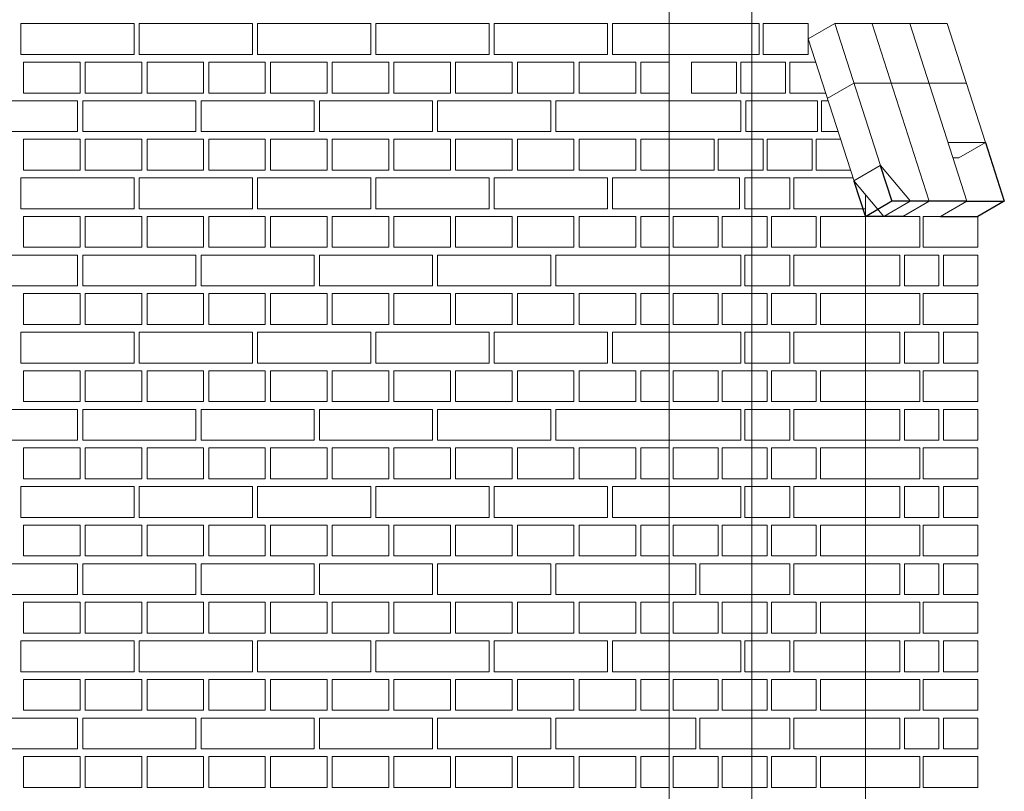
# Model space of a CAD drawing. Header units: millimetres. Extents: x -37887 to 94344, y -69777 to 116976.
# Tile 89 of 205: x 38105 to 40019, y 1887 to 3387. Entities that reach past the tile are written whole.
import ezdxf

# ---------------------------------------------------------------- set-up
doc = ezdxf.new("R2010")
doc.units = ezdxf.units.MM
doc.linetypes.add('Linia siatki', pattern=[19.05, 12.7, -3.175, 0, -3.175])
for name, color, linetype, lineweight in [('01_inwentaryzacja', 8, 'Continuous', 9), ('02_odbudowa', 7, 'Continuous', 30), ('S-GRID', 1, 'Continuous', 9)]:
    doc.layers.add(name, color=color, linetype=linetype, lineweight=lineweight)

msp = doc.modelspace()

# ---------------------------------------------------------------- linework, layer by layer
at = {"layer": '01_inwentaryzacja'}
for p, q in [((39367.2, 454.4), (39367.2, 4784.4)), ((39689.1, 3379.4), (39637.4, 3349.4)), ((39689.1, 3379.4), (39778.1, 3103.6)), ((39689.1, 3379.4), (39907.5, 3379.4)), ((39761.7, 3379.2), (39873, 3034.2)), ((39834.9, 3379.4), (39946.2, 3034.4)), ((39907.5, 3379.4), (39982.1, 3148.2)), ((39637.4, 3349.4), (39726.7, 3072.8)), ((39726.4, 3263.8), (39674.7, 3233.8)), ((39726.4, 3263.8), (39944.8, 3263.8)), ((39909.5, 3148.2), (39982.1, 3148.2)), ((39982.1, 3148.2), (39930.5, 3118.2)), ((39777.7, 3103.6), (39726.1, 3073.6)), ((39778.1, 3103.6), (39836.3, 3034.4)), ((39919.2, 3118.2), (39930.5, 3118.2)), ((39726.1, 3073.6), (39784.3, 3004.4)), ((39748.7, 3004.4), (39748.7, 3046.6)), ((39836, 3034.4), (39784.3, 3004.4)), ((39872.9, 3034.4), (39821.3, 3004.4)), ((39946.2, 3034.4), (39836.3, 3034.4)), ((39946.2, 3034.4), (39894.5, 3004.4)), ((39748.7, 334.4), (39748.7, 3004.4))]:
    msp.add_line(p, q, dxfattribs=at)
for points in [[(38327.2, 3379.4), (38327.2, 3319.4), (38107.2, 3319.4), (38107.2, 3379.4), (38327.2, 3379.4)], [(38557.2, 3379.4), (38557.2, 3319.4), (38337.2, 3319.4), (38337.2, 3379.4), (38557.2, 3379.4)], [(38787.2, 3379.4), (38787.2, 3319.4), (38567.2, 3319.4), (38567.2, 3379.4), (38787.2, 3379.4)], [(39017.2, 3379.4), (39017.2, 3319.4), (38797.2, 3319.4), (38797.2, 3379.4), (39017.2, 3379.4)], [(39247.2, 3379.4), (39247.2, 3319.4), (39027.2, 3319.4), (39027.2, 3379.4), (39247.2, 3379.4)], [(39367.2, 3379.4), (39367.2, 3319.4), (39257.2, 3319.4), (39257.2, 3379.4), (39367.2, 3379.4)], [(39542, 3319.4), (39542, 3379.4), (39367.2, 3379.4), (39367.2, 3319.4), (39542, 3319.4)], [(39550, 3319.4), (39637.4, 3319.4), (39637.4, 3379.4), (39550, 3379.4), (39550, 3319.4)], [(38222.2, 3304.4), (38222.2, 3244.4), (38112.2, 3244.4), (38112.2, 3304.4), (38222.2, 3304.4)], [(38342.2, 3304.4), (38342.2, 3244.4), (38232.2, 3244.4), (38232.2, 3304.4), (38342.2, 3304.4)], [(38462.2, 3304.4), (38462.2, 3244.4), (38352.2, 3244.4), (38352.2, 3304.4), (38462.2, 3304.4)], [(38582.2, 3304.4), (38582.2, 3244.4), (38472.2, 3244.4), (38472.2, 3304.4), (38582.2, 3304.4)], [(38702.2, 3304.4), (38702.2, 3244.4), (38592.2, 3244.4), (38592.2, 3304.4), (38702.2, 3304.4)], [(38822.2, 3304.4), (38822.2, 3244.4), (38712.2, 3244.4), (38712.2, 3304.4), (38822.2, 3304.4)], [(38942.2, 3304.4), (38942.2, 3244.4), (38832.2, 3244.4), (38832.2, 3304.4), (38942.2, 3304.4)], [(39062.2, 3304.4), (39062.2, 3244.4), (38952.2, 3244.4), (38952.2, 3304.4), (39062.2, 3304.4)], [(39182.2, 3304.4), (39182.2, 3244.4), (39072.2, 3244.4), (39072.2, 3304.4), (39182.2, 3304.4)], [(39302.2, 3304.4), (39302.2, 3244.4), (39192.2, 3244.4), (39192.2, 3304.4), (39302.2, 3304.4)], [(39367.2, 3304.4), (39367.2, 3244.4), (39312.2, 3244.4), (39312.2, 3304.4), (39367.2, 3304.4)], [(39410.9, 3244.4), (39498.3, 3244.4), (39498.3, 3304.4), (39410.9, 3304.4), (39410.9, 3244.4)], [(39506.3, 3244.4), (39593.7, 3244.4), (39593.7, 3304.4), (39506.3, 3304.4), (39506.3, 3244.4)], [(39652, 3304.4), (39601.7, 3304.4), (39601.7, 3244.4)], [(39601.7, 3244.4), (39671.3, 3244.4)], [(38217.2, 3229.4), (38217.2, 3169.4), (37997.2, 3169.4), (37997.2, 3229.4), (38217.2, 3229.4)], [(38447.2, 3229.4), (38447.2, 3169.4), (38227.2, 3169.4), (38227.2, 3229.4), (38447.2, 3229.4)], [(38677.2, 3229.4), (38677.2, 3169.4), (38457.2, 3169.4), (38457.2, 3229.4), (38677.2, 3229.4)], [(38907.2, 3229.4), (38907.2, 3169.4), (38687.2, 3169.4), (38687.2, 3229.4), (38907.2, 3229.4)], [(39137.2, 3229.4), (39137.2, 3169.4), (38917.2, 3169.4), (38917.2, 3229.4), (39137.2, 3229.4)], [(39367.2, 3229.4), (39367.2, 3169.4), (39147.2, 3169.4), (39147.2, 3229.4), (39367.2, 3229.4)], [(39506.3, 3169.4), (39506.3, 3229.4), (39367.2, 3229.4), (39367.2, 3169.4), (39506.3, 3169.4)], [(39655.4, 3169.4), (39655.4, 3229.4), (39516.3, 3229.4), (39516.3, 3169.4), (39655.4, 3169.4)], [(39676.1, 3229.4), (39663.3, 3229.4), (39663.3, 3169.4)], [(39663.3, 3169.4), (39695.5, 3169.4)], [(38222.2, 3154.4), (38222.2, 3094.4), (38112.2, 3094.4), (38112.2, 3154.4), (38222.2, 3154.4)], [(38342.2, 3154.4), (38342.2, 3094.4), (38232.2, 3094.4), (38232.2, 3154.4), (38342.2, 3154.4)], [(38462.2, 3154.4), (38462.2, 3094.4), (38352.2, 3094.4), (38352.2, 3154.4), (38462.2, 3154.4)], [(38582.2, 3154.4), (38582.2, 3094.4), (38472.2, 3094.4), (38472.2, 3154.4), (38582.2, 3154.4)], [(38702.2, 3154.4), (38702.2, 3094.4), (38592.2, 3094.4), (38592.2, 3154.4), (38702.2, 3154.4)], [(38822.2, 3154.4), (38822.2, 3094.4), (38712.2, 3094.4), (38712.2, 3154.4), (38822.2, 3154.4)], [(38942.2, 3154.4), (38942.2, 3094.4), (38832.2, 3094.4), (38832.2, 3154.4), (38942.2, 3154.4)], [(39062.2, 3154.4), (39062.2, 3094.4), (38952.2, 3094.4), (38952.2, 3154.4), (39062.2, 3154.4)], [(39182.2, 3154.4), (39182.2, 3094.4), (39072.2, 3094.4), (39072.2, 3154.4), (39182.2, 3154.4)], [(39302.2, 3154.4), (39302.2, 3094.4), (39192.2, 3094.4), (39192.2, 3154.4), (39302.2, 3154.4)], [(39367.2, 3154.4), (39367.2, 3094.4), (39312.2, 3094.4), (39312.2, 3154.4), (39367.2, 3154.4)], [(39367.2, 3094.4), (39454.6, 3094.4), (39454.6, 3154.4), (39367.2, 3154.4), (39367.2, 3094.4)], [(39462.6, 3094.4), (39550, 3094.4), (39550, 3154.4), (39462.6, 3154.4), (39462.6, 3094.4)], [(39557.9, 3094.4), (39645.4, 3094.4), (39645.4, 3154.4), (39557.9, 3154.4), (39557.9, 3094.4)], [(39700.3, 3154.4), (39653.3, 3154.4), (39653.3, 3094.4)], [(39653.3, 3094.4), (39719.7, 3094.4)], [(38327.2, 3079.4), (38327.2, 3019.4), (38107.2, 3019.4), (38107.2, 3079.4), (38327.2, 3079.4)], [(38557.2, 3079.4), (38557.2, 3019.4), (38337.2, 3019.4), (38337.2, 3079.4), (38557.2, 3079.4)], [(38787.2, 3079.4), (38787.2, 3019.4), (38567.2, 3019.4), (38567.2, 3079.4), (38787.2, 3079.4)], [(39017.2, 3079.4), (39017.2, 3019.4), (38797.2, 3019.4), (38797.2, 3079.4), (39017.2, 3079.4)], [(39247.2, 3079.4), (39247.2, 3019.4), (39027.2, 3019.4), (39027.2, 3079.4), (39247.2, 3079.4)], [(39367.2, 3079.4), (39367.2, 3019.4), (39257.2, 3019.4), (39257.2, 3079.4), (39367.2, 3079.4)], [(39504.2, 3019.4), (39504.2, 3079.4), (39367.2, 3079.4), (39367.2, 3019.4), (39504.2, 3019.4)], [(39514.2, 3019.4), (39601.7, 3019.4), (39601.7, 3079.4), (39514.2, 3079.4), (39514.2, 3019.4)], [(39724.5, 3079.4), (39609.6, 3079.4), (39609.6, 3019.4), (39748.7, 3019.4)], [(38222.2, 3004.4), (38222.2, 2944.4), (38112.2, 2944.4), (38112.2, 3004.4), (38222.2, 3004.4)], [(38342.2, 3004.4), (38342.2, 2944.4), (38232.2, 2944.4), (38232.2, 3004.4), (38342.2, 3004.4)], [(38462.2, 3004.4), (38462.2, 2944.4), (38352.2, 2944.4), (38352.2, 3004.4), (38462.2, 3004.4)], [(38582.2, 3004.4), (38582.2, 2944.4), (38472.2, 2944.4), (38472.2, 3004.4), (38582.2, 3004.4)], [(38702.2, 3004.4), (38702.2, 2944.4), (38592.2, 2944.4), (38592.2, 3004.4), (38702.2, 3004.4)], [(38822.2, 3004.4), (38822.2, 2944.4), (38712.2, 2944.4), (38712.2, 3004.4), (38822.2, 3004.4)], [(38942.2, 3004.4), (38942.2, 2944.4), (38832.2, 2944.4), (38832.2, 3004.4), (38942.2, 3004.4)], [(39062.2, 3004.4), (39062.2, 2944.4), (38952.2, 2944.4), (38952.2, 3004.4), (39062.2, 3004.4)], [(39182.2, 3004.4), (39182.2, 2944.4), (39072.2, 2944.4), (39072.2, 3004.4), (39182.2, 3004.4)], [(39302.2, 3004.4), (39302.2, 2944.4), (39192.2, 2944.4), (39192.2, 3004.4), (39302.2, 3004.4)], [(39367.2, 3004.4), (39367.2, 2944.4), (39312.2, 2944.4), (39312.2, 3004.4), (39367.2, 3004.4)], [(39375.1, 2944.4), (39462.6, 2944.4), (39462.6, 3004.4), (39375.1, 3004.4), (39375.1, 2944.4)], [(39470.5, 2944.4), (39557.9, 2944.4), (39557.9, 3004.4), (39470.5, 3004.4), (39470.5, 2944.4)], [(39565.9, 2944.4), (39653.3, 2944.4), (39653.3, 3004.4), (39565.9, 3004.4), (39565.9, 2944.4)], [(39661.3, 2944.4), (39748.7, 2944.4), (39748.7, 3004.4), (39661.3, 3004.4), (39661.3, 2944.4)], [(39854.9, 2944.4), (39854.9, 3004.4), (39748.7, 3004.4), (39748.7, 2944.4), (39854.9, 2944.4)], [(39967.1, 2944.4), (39967.1, 3004.4), (39861, 3004.4), (39861, 2944.4), (39967.1, 2944.4)], [(38217.2, 2929.4), (38217.2, 2869.4), (37997.2, 2869.4), (37997.2, 2929.4), (38217.2, 2929.4)], [(38447.2, 2929.4), (38447.2, 2869.4), (38227.2, 2869.4), (38227.2, 2929.4), (38447.2, 2929.4)], [(38677.2, 2929.4), (38677.2, 2869.4), (38457.2, 2869.4), (38457.2, 2929.4), (38677.2, 2929.4)], [(38907.2, 2929.4), (38907.2, 2869.4), (38687.2, 2869.4), (38687.2, 2929.4), (38907.2, 2929.4)], [(39137.2, 2929.4), (39137.2, 2869.4), (38917.2, 2869.4), (38917.2, 2929.4), (39137.2, 2929.4)], [(39367.2, 2929.4), (39367.2, 2869.4), (39147.2, 2869.4), (39147.2, 2929.4), (39367.2, 2929.4)], [(39367.2, 2869.4), (39506.3, 2869.4), (39506.3, 2929.4), (39367.2, 2929.4), (39367.2, 2869.4)], [(39514.2, 2869.4), (39601.7, 2869.4), (39601.7, 2929.4), (39514.2, 2929.4), (39514.2, 2869.4)], [(39748.7, 2869.4), (39748.7, 2929.4), (39609.6, 2929.4), (39609.6, 2869.4), (39748.7, 2869.4)], [(39815.5, 2929.4), (39748.7, 2929.4), (39748.7, 2869.4), (39815.5, 2869.4), (39815.5, 2929.4)], [(39891.3, 2929.4), (39824.6, 2929.4), (39824.6, 2869.4), (39891.3, 2869.4), (39891.3, 2929.4)], [(39967.1, 2929.4), (39900.4, 2929.4), (39900.4, 2869.4), (39967.1, 2869.4), (39967.1, 2929.4)], [(38222.2, 2854.4), (38222.2, 2794.4), (38112.2, 2794.4), (38112.2, 2854.4), (38222.2, 2854.4)], [(38342.2, 2854.4), (38342.2, 2794.4), (38232.2, 2794.4), (38232.2, 2854.4), (38342.2, 2854.4)], [(38462.2, 2854.4), (38462.2, 2794.4), (38352.2, 2794.4), (38352.2, 2854.4), (38462.2, 2854.4)], [(38582.2, 2854.4), (38582.2, 2794.4), (38472.2, 2794.4), (38472.2, 2854.4), (38582.2, 2854.4)], [(38702.2, 2854.4), (38702.2, 2794.4), (38592.2, 2794.4), (38592.2, 2854.4), (38702.2, 2854.4)], [(38822.2, 2854.4), (38822.2, 2794.4), (38712.2, 2794.4), (38712.2, 2854.4), (38822.2, 2854.4)], [(38942.2, 2854.4), (38942.2, 2794.4), (38832.2, 2794.4), (38832.2, 2854.4), (38942.2, 2854.4)], [(39062.2, 2854.4), (39062.2, 2794.4), (38952.2, 2794.4), (38952.2, 2854.4), (39062.2, 2854.4)], [(39182.2, 2854.4), (39182.2, 2794.4), (39072.2, 2794.4), (39072.2, 2854.4), (39182.2, 2854.4)], [(39302.2, 2854.4), (39302.2, 2794.4), (39192.2, 2794.4), (39192.2, 2854.4), (39302.2, 2854.4)], [(39367.2, 2854.4), (39367.2, 2794.4), (39312.2, 2794.4), (39312.2, 2854.4), (39367.2, 2854.4)], [(39375.1, 2794.4), (39462.6, 2794.4), (39462.6, 2854.4), (39375.1, 2854.4), (39375.1, 2794.4)], [(39470.5, 2794.4), (39557.9, 2794.4), (39557.9, 2854.4), (39470.5, 2854.4), (39470.5, 2794.4)], [(39565.9, 2794.4), (39653.3, 2794.4), (39653.3, 2854.4), (39565.9, 2854.4), (39565.9, 2794.4)], [(39661.3, 2794.4), (39748.7, 2794.4), (39748.7, 2854.4), (39661.3, 2854.4), (39661.3, 2794.4)], [(39854.9, 2794.4), (39854.9, 2854.4), (39748.7, 2854.4), (39748.7, 2794.4), (39854.9, 2794.4)], [(39967.1, 2794.4), (39967.1, 2854.4), (39861, 2854.4), (39861, 2794.4), (39967.1, 2794.4)], [(38327.2, 2779.4), (38327.2, 2719.4), (38107.2, 2719.4), (38107.2, 2779.4), (38327.2, 2779.4)], [(38557.2, 2779.4), (38557.2, 2719.4), (38337.2, 2719.4), (38337.2, 2779.4), (38557.2, 2779.4)], [(38787.2, 2779.4), (38787.2, 2719.4), (38567.2, 2719.4), (38567.2, 2779.4), (38787.2, 2779.4)], [(39017.2, 2779.4), (39017.2, 2719.4), (38797.2, 2719.4), (38797.2, 2779.4), (39017.2, 2779.4)], [(39247.2, 2779.4), (39247.2, 2719.4), (39027.2, 2719.4), (39027.2, 2779.4), (39247.2, 2779.4)], [(39367.2, 2779.4), (39367.2, 2719.4), (39257.2, 2719.4), (39257.2, 2779.4), (39367.2, 2779.4)], [(39367.2, 2719.4), (39506.3, 2719.4), (39506.3, 2779.4), (39367.2, 2779.4), (39367.2, 2719.4)], [(39514.2, 2719.4), (39601.7, 2719.4), (39601.7, 2779.4), (39514.2, 2779.4), (39514.2, 2719.4)], [(39748.7, 2719.4), (39748.7, 2779.4), (39609.6, 2779.4), (39609.6, 2719.4), (39748.7, 2719.4)], [(39815.5, 2779.4), (39748.7, 2779.4), (39748.7, 2719.4), (39815.5, 2719.4), (39815.5, 2779.4)], [(39891.3, 2779.4), (39824.6, 2779.4), (39824.6, 2719.4), (39891.3, 2719.4), (39891.3, 2779.4)], [(39967.1, 2779.4), (39900.4, 2779.4), (39900.4, 2719.4), (39967.1, 2719.4), (39967.1, 2779.4)], [(38222.2, 2704.4), (38222.2, 2644.4), (38112.2, 2644.4), (38112.2, 2704.4), (38222.2, 2704.4)], [(38342.2, 2704.4), (38342.2, 2644.4), (38232.2, 2644.4), (38232.2, 2704.4), (38342.2, 2704.4)], [(38462.2, 2704.4), (38462.2, 2644.4), (38352.2, 2644.4), (38352.2, 2704.4), (38462.2, 2704.4)], [(38582.2, 2704.4), (38582.2, 2644.4), (38472.2, 2644.4), (38472.2, 2704.4), (38582.2, 2704.4)], [(38702.2, 2704.4), (38702.2, 2644.4), (38592.2, 2644.4), (38592.2, 2704.4), (38702.2, 2704.4)], [(38822.2, 2704.4), (38822.2, 2644.4), (38712.2, 2644.4), (38712.2, 2704.4), (38822.2, 2704.4)], [(38942.2, 2704.4), (38942.2, 2644.4), (38832.2, 2644.4), (38832.2, 2704.4), (38942.2, 2704.4)], [(39062.2, 2704.4), (39062.2, 2644.4), (38952.2, 2644.4), (38952.2, 2704.4), (39062.2, 2704.4)], [(39182.2, 2704.4), (39182.2, 2644.4), (39072.2, 2644.4), (39072.2, 2704.4), (39182.2, 2704.4)], [(39302.2, 2704.4), (39302.2, 2644.4), (39192.2, 2644.4), (39192.2, 2704.4), (39302.2, 2704.4)], [(39367.2, 2704.4), (39367.2, 2644.4), (39312.2, 2644.4), (39312.2, 2704.4), (39367.2, 2704.4)], [(39375.1, 2644.4), (39462.6, 2644.4), (39462.6, 2704.4), (39375.1, 2704.4), (39375.1, 2644.4)], [(39470.5, 2644.4), (39557.9, 2644.4), (39557.9, 2704.4), (39470.5, 2704.4), (39470.5, 2644.4)], [(39565.9, 2644.4), (39653.3, 2644.4), (39653.3, 2704.4), (39565.9, 2704.4), (39565.9, 2644.4)], [(39661.3, 2644.4), (39748.7, 2644.4), (39748.7, 2704.4), (39661.3, 2704.4), (39661.3, 2644.4)], [(39854.9, 2644.4), (39854.9, 2704.4), (39748.7, 2704.4), (39748.7, 2644.4), (39854.9, 2644.4)], [(39967.1, 2644.4), (39967.1, 2704.4), (39861, 2704.4), (39861, 2644.4), (39967.1, 2644.4)], [(38217.2, 2629.4), (38217.2, 2569.4), (37997.2, 2569.4), (37997.2, 2629.4), (38217.2, 2629.4)], [(38447.2, 2629.4), (38447.2, 2569.4), (38227.2, 2569.4), (38227.2, 2629.4), (38447.2, 2629.4)], [(38677.2, 2629.4), (38677.2, 2569.4), (38457.2, 2569.4), (38457.2, 2629.4), (38677.2, 2629.4)], [(38907.2, 2629.4), (38907.2, 2569.4), (38687.2, 2569.4), (38687.2, 2629.4), (38907.2, 2629.4)], [(39137.2, 2629.4), (39137.2, 2569.4), (38917.2, 2569.4), (38917.2, 2629.4), (39137.2, 2629.4)], [(39367.2, 2629.4), (39367.2, 2569.4), (39147.2, 2569.4), (39147.2, 2629.4), (39367.2, 2629.4)], [(39367.2, 2569.4), (39506.3, 2569.4), (39506.3, 2629.4), (39367.2, 2629.4), (39367.2, 2569.4)], [(39514.2, 2569.4), (39601.7, 2569.4), (39601.7, 2629.4), (39514.2, 2629.4), (39514.2, 2569.4)], [(39748.7, 2569.4), (39748.7, 2629.4), (39609.6, 2629.4), (39609.6, 2569.4), (39748.7, 2569.4)], [(39815.5, 2629.4), (39748.7, 2629.4), (39748.7, 2569.4), (39815.5, 2569.4), (39815.5, 2629.4)], [(39891.3, 2629.4), (39824.6, 2629.4), (39824.6, 2569.4), (39891.3, 2569.4), (39891.3, 2629.4)], [(39967.1, 2629.4), (39900.4, 2629.4), (39900.4, 2569.4), (39967.1, 2569.4), (39967.1, 2629.4)], [(38222.2, 2554.4), (38222.2, 2494.4), (38112.2, 2494.4), (38112.2, 2554.4), (38222.2, 2554.4)], [(38342.2, 2554.4), (38342.2, 2494.4), (38232.2, 2494.4), (38232.2, 2554.4), (38342.2, 2554.4)], [(38462.2, 2554.4), (38462.2, 2494.4), (38352.2, 2494.4), (38352.2, 2554.4), (38462.2, 2554.4)], [(38582.2, 2554.4), (38582.2, 2494.4), (38472.2, 2494.4), (38472.2, 2554.4), (38582.2, 2554.4)], [(38702.2, 2554.4), (38702.2, 2494.4), (38592.2, 2494.4), (38592.2, 2554.4), (38702.2, 2554.4)], [(38822.2, 2554.4), (38822.2, 2494.4), (38712.2, 2494.4), (38712.2, 2554.4), (38822.2, 2554.4)], [(38942.2, 2554.4), (38942.2, 2494.4), (38832.2, 2494.4), (38832.2, 2554.4), (38942.2, 2554.4)], [(39062.2, 2554.4), (39062.2, 2494.4), (38952.2, 2494.4), (38952.2, 2554.4), (39062.2, 2554.4)], [(39182.2, 2554.4), (39182.2, 2494.4), (39072.2, 2494.4), (39072.2, 2554.4), (39182.2, 2554.4)], [(39302.2, 2554.4), (39302.2, 2494.4), (39192.2, 2494.4), (39192.2, 2554.4), (39302.2, 2554.4)], [(39367.2, 2554.4), (39367.2, 2494.4), (39312.2, 2494.4), (39312.2, 2554.4), (39367.2, 2554.4)], [(39375.1, 2494.4), (39462.6, 2494.4), (39462.6, 2554.4), (39375.1, 2554.4), (39375.1, 2494.4)], [(39470.5, 2494.4), (39557.9, 2494.4), (39557.9, 2554.4), (39470.5, 2554.4), (39470.5, 2494.4)], [(39565.9, 2494.4), (39653.3, 2494.4), (39653.3, 2554.4), (39565.9, 2554.4), (39565.9, 2494.4)], [(39661.3, 2494.4), (39748.7, 2494.4), (39748.7, 2554.4), (39661.3, 2554.4), (39661.3, 2494.4)], [(39854.9, 2494.4), (39854.9, 2554.4), (39748.7, 2554.4), (39748.7, 2494.4), (39854.9, 2494.4)], [(39967.1, 2494.4), (39967.1, 2554.4), (39861, 2554.4), (39861, 2494.4), (39967.1, 2494.4)], [(38327.2, 2479.4), (38327.2, 2419.4), (38107.2, 2419.4), (38107.2, 2479.4), (38327.2, 2479.4)], [(38557.2, 2479.4), (38557.2, 2419.4), (38337.2, 2419.4), (38337.2, 2479.4), (38557.2, 2479.4)], [(38787.2, 2479.4), (38787.2, 2419.4), (38567.2, 2419.4), (38567.2, 2479.4), (38787.2, 2479.4)], [(39017.2, 2479.4), (39017.2, 2419.4), (38797.2, 2419.4), (38797.2, 2479.4), (39017.2, 2479.4)], [(39247.2, 2479.4), (39247.2, 2419.4), (39027.2, 2419.4), (39027.2, 2479.4), (39247.2, 2479.4)], [(39367.2, 2479.4), (39367.2, 2419.4), (39257.2, 2419.4), (39257.2, 2479.4), (39367.2, 2479.4)], [(39367.2, 2419.4), (39506.3, 2419.4), (39506.3, 2479.4), (39367.2, 2479.4), (39367.2, 2419.4)], [(39514.2, 2419.4), (39601.7, 2419.4), (39601.7, 2479.4), (39514.2, 2479.4), (39514.2, 2419.4)], [(39748.7, 2419.4), (39748.7, 2479.4), (39609.6, 2479.4), (39609.6, 2419.4), (39748.7, 2419.4)], [(39815.5, 2479.4), (39748.7, 2479.4), (39748.7, 2419.4), (39815.5, 2419.4), (39815.5, 2479.4)], [(39891.3, 2479.4), (39824.6, 2479.4), (39824.6, 2419.4), (39891.3, 2419.4), (39891.3, 2479.4)], [(39967.1, 2479.4), (39900.4, 2479.4), (39900.4, 2419.4), (39967.1, 2419.4), (39967.1, 2479.4)], [(38222.2, 2404.4), (38222.2, 2344.4), (38112.2, 2344.4), (38112.2, 2404.4), (38222.2, 2404.4)], [(38342.2, 2404.4), (38342.2, 2344.4), (38232.2, 2344.4), (38232.2, 2404.4), (38342.2, 2404.4)], [(38462.2, 2404.4), (38462.2, 2344.4), (38352.2, 2344.4), (38352.2, 2404.4), (38462.2, 2404.4)], [(38582.2, 2404.4), (38582.2, 2344.4), (38472.2, 2344.4), (38472.2, 2404.4), (38582.2, 2404.4)], [(38702.2, 2404.4), (38702.2, 2344.4), (38592.2, 2344.4), (38592.2, 2404.4), (38702.2, 2404.4)], [(38822.2, 2404.4), (38822.2, 2344.4), (38712.2, 2344.4), (38712.2, 2404.4), (38822.2, 2404.4)], [(38942.2, 2404.4), (38942.2, 2344.4), (38832.2, 2344.4), (38832.2, 2404.4), (38942.2, 2404.4)], [(39062.2, 2404.4), (39062.2, 2344.4), (38952.2, 2344.4), (38952.2, 2404.4), (39062.2, 2404.4)], [(39182.2, 2404.4), (39182.2, 2344.4), (39072.2, 2344.4), (39072.2, 2404.4), (39182.2, 2404.4)], [(39302.2, 2404.4), (39302.2, 2344.4), (39192.2, 2344.4), (39192.2, 2404.4), (39302.2, 2404.4)], [(39367.2, 2404.4), (39367.2, 2344.4), (39312.2, 2344.4), (39312.2, 2404.4), (39367.2, 2404.4)], [(39375.1, 2344.4), (39462.6, 2344.4), (39462.6, 2404.4), (39375.1, 2404.4), (39375.1, 2344.4)], [(39470.5, 2344.4), (39557.9, 2344.4), (39557.9, 2404.4), (39470.5, 2404.4), (39470.5, 2344.4)], [(39565.9, 2344.4), (39653.3, 2344.4), (39653.3, 2404.4), (39565.9, 2404.4), (39565.9, 2344.4)], [(39661.3, 2344.4), (39748.7, 2344.4), (39748.7, 2404.4), (39661.3, 2404.4), (39661.3, 2344.4)], [(39854.9, 2344.4), (39854.9, 2404.4), (39748.7, 2404.4), (39748.7, 2344.4), (39854.9, 2344.4)], [(39967.1, 2344.4), (39967.1, 2404.4), (39861, 2404.4), (39861, 2344.4), (39967.1, 2344.4)], [(38217.2, 2329.4), (38217.2, 2269.4), (37997.2, 2269.4), (37997.2, 2329.4), (38217.2, 2329.4)], [(38447.2, 2329.4), (38447.2, 2269.4), (38227.2, 2269.4), (38227.2, 2329.4), (38447.2, 2329.4)], [(38677.2, 2329.4), (38677.2, 2269.4), (38457.2, 2269.4), (38457.2, 2329.4), (38677.2, 2329.4)], [(38907.2, 2329.4), (38907.2, 2269.4), (38687.2, 2269.4), (38687.2, 2329.4), (38907.2, 2329.4)], [(39137.2, 2329.4), (39137.2, 2269.4), (38917.2, 2269.4), (38917.2, 2329.4), (39137.2, 2329.4)], [(39367.2, 2329.4), (39367.2, 2269.4), (39147.2, 2269.4), (39147.2, 2329.4), (39367.2, 2329.4)], [(39418.8, 2269.4), (39418.8, 2329.4), (39367.2, 2329.4), (39367.2, 2269.4), (39418.8, 2269.4)], [(39601.7, 2269.4), (39601.7, 2329.4), (39426.8, 2329.4), (39426.8, 2269.4), (39601.7, 2269.4)], [(39748.7, 2269.4), (39748.7, 2329.4), (39609.6, 2329.4), (39609.6, 2269.4), (39748.7, 2269.4)], [(39815.5, 2329.4), (39748.7, 2329.4), (39748.7, 2269.4), (39815.5, 2269.4), (39815.5, 2329.4)], [(39891.3, 2329.4), (39824.6, 2329.4), (39824.6, 2269.4), (39891.3, 2269.4), (39891.3, 2329.4)], [(39967.1, 2329.4), (39900.4, 2329.4), (39900.4, 2269.4), (39967.1, 2269.4), (39967.1, 2329.4)], [(38222.2, 2254.4), (38222.2, 2194.4), (38112.2, 2194.4), (38112.2, 2254.4), (38222.2, 2254.4)], [(38342.2, 2254.4), (38342.2, 2194.4), (38232.2, 2194.4), (38232.2, 2254.4), (38342.2, 2254.4)], [(38462.2, 2254.4), (38462.2, 2194.4), (38352.2, 2194.4), (38352.2, 2254.4), (38462.2, 2254.4)], [(38582.2, 2254.4), (38582.2, 2194.4), (38472.2, 2194.4), (38472.2, 2254.4), (38582.2, 2254.4)], [(38702.2, 2254.4), (38702.2, 2194.4), (38592.2, 2194.4), (38592.2, 2254.4), (38702.2, 2254.4)], [(38822.2, 2254.4), (38822.2, 2194.4), (38712.2, 2194.4), (38712.2, 2254.4), (38822.2, 2254.4)], [(38942.2, 2254.4), (38942.2, 2194.4), (38832.2, 2194.4), (38832.2, 2254.4), (38942.2, 2254.4)], [(39062.2, 2254.4), (39062.2, 2194.4), (38952.2, 2194.4), (38952.2, 2254.4), (39062.2, 2254.4)], [(39182.2, 2254.4), (39182.2, 2194.4), (39072.2, 2194.4), (39072.2, 2254.4), (39182.2, 2254.4)], [(39302.2, 2254.4), (39302.2, 2194.4), (39192.2, 2194.4), (39192.2, 2254.4), (39302.2, 2254.4)], [(39367.2, 2254.4), (39367.2, 2194.4), (39312.2, 2194.4), (39312.2, 2254.4), (39367.2, 2254.4)], [(39375.1, 2194.4), (39462.6, 2194.4), (39462.6, 2254.4), (39375.1, 2254.4), (39375.1, 2194.4)], [(39470.5, 2194.4), (39557.9, 2194.4), (39557.9, 2254.4), (39470.5, 2254.4), (39470.5, 2194.4)], [(39565.9, 2194.4), (39653.3, 2194.4), (39653.3, 2254.4), (39565.9, 2254.4), (39565.9, 2194.4)], [(39661.3, 2194.4), (39748.7, 2194.4), (39748.7, 2254.4), (39661.3, 2254.4), (39661.3, 2194.4)], [(39854.9, 2194.4), (39854.9, 2254.4), (39748.7, 2254.4), (39748.7, 2194.4), (39854.9, 2194.4)], [(39967.1, 2194.4), (39967.1, 2254.4), (39861, 2254.4), (39861, 2194.4), (39967.1, 2194.4)], [(38327.2, 2179.4), (38327.2, 2119.4), (38107.2, 2119.4), (38107.2, 2179.4), (38327.2, 2179.4)], [(38557.2, 2179.4), (38557.2, 2119.4), (38337.2, 2119.4), (38337.2, 2179.4), (38557.2, 2179.4)], [(38787.2, 2179.4), (38787.2, 2119.4), (38567.2, 2119.4), (38567.2, 2179.4), (38787.2, 2179.4)], [(39017.2, 2179.4), (39017.2, 2119.4), (38797.2, 2119.4), (38797.2, 2179.4), (39017.2, 2179.4)], [(39247.2, 2179.4), (39247.2, 2119.4), (39027.2, 2119.4), (39027.2, 2179.4), (39247.2, 2179.4)], [(39367.2, 2179.4), (39367.2, 2119.4), (39257.2, 2119.4), (39257.2, 2179.4), (39367.2, 2179.4)], [(39367.2, 2119.4), (39506.3, 2119.4), (39506.3, 2179.4), (39367.2, 2179.4), (39367.2, 2119.4)], [(39514.2, 2119.4), (39601.7, 2119.4), (39601.7, 2179.4), (39514.2, 2179.4), (39514.2, 2119.4)], [(39748.7, 2119.4), (39748.7, 2179.4), (39609.6, 2179.4), (39609.6, 2119.4), (39748.7, 2119.4)], [(39815.5, 2179.4), (39748.7, 2179.4), (39748.7, 2119.4), (39815.5, 2119.4), (39815.5, 2179.4)], [(39891.3, 2179.4), (39824.6, 2179.4), (39824.6, 2119.4), (39891.3, 2119.4), (39891.3, 2179.4)], [(39967.1, 2179.4), (39900.4, 2179.4), (39900.4, 2119.4), (39967.1, 2119.4), (39967.1, 2179.4)], [(38222.2, 2104.4), (38222.2, 2044.4), (38112.2, 2044.4), (38112.2, 2104.4), (38222.2, 2104.4)], [(38342.2, 2104.4), (38342.2, 2044.4), (38232.2, 2044.4), (38232.2, 2104.4), (38342.2, 2104.4)], [(38462.2, 2104.4), (38462.2, 2044.4), (38352.2, 2044.4), (38352.2, 2104.4), (38462.2, 2104.4)], [(38582.2, 2104.4), (38582.2, 2044.4), (38472.2, 2044.4), (38472.2, 2104.4), (38582.2, 2104.4)], [(38702.2, 2104.4), (38702.2, 2044.4), (38592.2, 2044.4), (38592.2, 2104.4), (38702.2, 2104.4)], [(38822.2, 2104.4), (38822.2, 2044.4), (38712.2, 2044.4), (38712.2, 2104.4), (38822.2, 2104.4)], [(38942.2, 2104.4), (38942.2, 2044.4), (38832.2, 2044.4), (38832.2, 2104.4), (38942.2, 2104.4)], [(39062.2, 2104.4), (39062.2, 2044.4), (38952.2, 2044.4), (38952.2, 2104.4), (39062.2, 2104.4)], [(39182.2, 2104.4), (39182.2, 2044.4), (39072.2, 2044.4), (39072.2, 2104.4), (39182.2, 2104.4)], [(39302.2, 2104.4), (39302.2, 2044.4), (39192.2, 2044.4), (39192.2, 2104.4), (39302.2, 2104.4)], [(39367.2, 2104.4), (39367.2, 2044.4), (39312.2, 2044.4), (39312.2, 2104.4), (39367.2, 2104.4)], [(39375.1, 2044.4), (39462.6, 2044.4), (39462.6, 2104.4), (39375.1, 2104.4), (39375.1, 2044.4)], [(39470.5, 2044.4), (39557.9, 2044.4), (39557.9, 2104.4), (39470.5, 2104.4), (39470.5, 2044.4)], [(39565.9, 2044.4), (39653.3, 2044.4), (39653.3, 2104.4), (39565.9, 2104.4), (39565.9, 2044.4)], [(39661.3, 2044.4), (39748.7, 2044.4), (39748.7, 2104.4), (39661.3, 2104.4), (39661.3, 2044.4)], [(39854.9, 2044.4), (39854.9, 2104.4), (39748.7, 2104.4), (39748.7, 2044.4), (39854.9, 2044.4)], [(39967.1, 2044.4), (39967.1, 2104.4), (39861, 2104.4), (39861, 2044.4), (39967.1, 2044.4)], [(38217.2, 2029.4), (38217.2, 1969.4), (37997.2, 1969.4), (37997.2, 2029.4), (38217.2, 2029.4)], [(38447.2, 2029.4), (38447.2, 1969.4), (38227.2, 1969.4), (38227.2, 2029.4), (38447.2, 2029.4)], [(38677.2, 2029.4), (38677.2, 1969.4), (38457.2, 1969.4), (38457.2, 2029.4), (38677.2, 2029.4)], [(38907.2, 2029.4), (38907.2, 1969.4), (38687.2, 1969.4), (38687.2, 2029.4), (38907.2, 2029.4)], [(39137.2, 2029.4), (39137.2, 1969.4), (38917.2, 1969.4), (38917.2, 2029.4), (39137.2, 2029.4)], [(39367.2, 2029.4), (39367.2, 1969.4), (39147.2, 1969.4), (39147.2, 2029.4), (39367.2, 2029.4)], [(39418.8, 1969.4), (39418.8, 2029.4), (39367.2, 2029.4), (39367.2, 1969.4), (39418.8, 1969.4)], [(39601.7, 1969.4), (39601.7, 2029.4), (39426.8, 2029.4), (39426.8, 1969.4), (39601.7, 1969.4)], [(39748.7, 1969.4), (39748.7, 2029.4), (39609.6, 2029.4), (39609.6, 1969.4), (39748.7, 1969.4)], [(39815.5, 2029.4), (39748.7, 2029.4), (39748.7, 1969.4), (39815.5, 1969.4), (39815.5, 2029.4)], [(39891.3, 2029.4), (39824.6, 2029.4), (39824.6, 1969.4), (39891.3, 1969.4), (39891.3, 2029.4)], [(39967.1, 2029.4), (39900.4, 2029.4), (39900.4, 1969.4), (39967.1, 1969.4), (39967.1, 2029.4)], [(38222.2, 1954.4), (38222.2, 1894.4), (38112.2, 1894.4), (38112.2, 1954.4), (38222.2, 1954.4)], [(38342.2, 1954.4), (38342.2, 1894.4), (38232.2, 1894.4), (38232.2, 1954.4), (38342.2, 1954.4)], [(38462.2, 1954.4), (38462.2, 1894.4), (38352.2, 1894.4), (38352.2, 1954.4), (38462.2, 1954.4)], [(38582.2, 1954.4), (38582.2, 1894.4), (38472.2, 1894.4), (38472.2, 1954.4), (38582.2, 1954.4)], [(38702.2, 1954.4), (38702.2, 1894.4), (38592.2, 1894.4), (38592.2, 1954.4), (38702.2, 1954.4)], [(38822.2, 1954.4), (38822.2, 1894.4), (38712.2, 1894.4), (38712.2, 1954.4), (38822.2, 1954.4)], [(38942.2, 1954.4), (38942.2, 1894.4), (38832.2, 1894.4), (38832.2, 1954.4), (38942.2, 1954.4)], [(39062.2, 1954.4), (39062.2, 1894.4), (38952.2, 1894.4), (38952.2, 1954.4), (39062.2, 1954.4)], [(39182.2, 1954.4), (39182.2, 1894.4), (39072.2, 1894.4), (39072.2, 1954.4), (39182.2, 1954.4)], [(39302.2, 1954.4), (39302.2, 1894.4), (39192.2, 1894.4), (39192.2, 1954.4), (39302.2, 1954.4)], [(39367.2, 1954.4), (39367.2, 1894.4), (39312.2, 1894.4), (39312.2, 1954.4), (39367.2, 1954.4)], [(39375.1, 1894.4), (39462.6, 1894.4), (39462.6, 1954.4), (39375.1, 1954.4), (39375.1, 1894.4)], [(39470.5, 1894.4), (39557.9, 1894.4), (39557.9, 1954.4), (39470.5, 1954.4), (39470.5, 1894.4)], [(39565.9, 1894.4), (39653.3, 1894.4), (39653.3, 1954.4), (39565.9, 1954.4), (39565.9, 1894.4)], [(39661.3, 1894.4), (39748.7, 1894.4), (39748.7, 1954.4), (39661.3, 1954.4), (39661.3, 1894.4)], [(39854.9, 1894.4), (39854.9, 1954.4), (39748.7, 1954.4), (39748.7, 1894.4), (39854.9, 1894.4)], [(39967.1, 1894.4), (39967.1, 1954.4), (39861, 1954.4), (39861, 1894.4), (39967.1, 1894.4)]]:
    msp.add_lwpolyline(points, dxfattribs=at)
at = {"layer": '02_odbudowa'}
for points in [[(39982.1, 3148.2), (40018.8, 3034.4)], [(39777.7, 3103.6), (39800.4, 3034.4)], [(39726.3, 3072.8), (39749, 3003.7)], [(39800.4, 3034.4), (39749, 3003.7)], [(39946.2, 3034.4), (39800.4, 3034.4)], [(39946.2, 3034.4), (40018.8, 3034.4)], [(40018.8, 3034.4), (39967.1, 3004.4)], [(39821.3, 3004.4), (39748.7, 3004.4)], [(39894.5, 3004.4), (39967.1, 3004.4)]]:
    msp.add_lwpolyline(points, dxfattribs=at)
at = {"layer": 'S-GRID', "linetype": 'Linia siatki', "ltscale": 0.5}
for p in [(39528.1, -777.1), (39528.1, 84)]:
    msp.add_line(p, (39528.1, 9277.2), dxfattribs=at)

doc.saveas('drawing.dxf')
